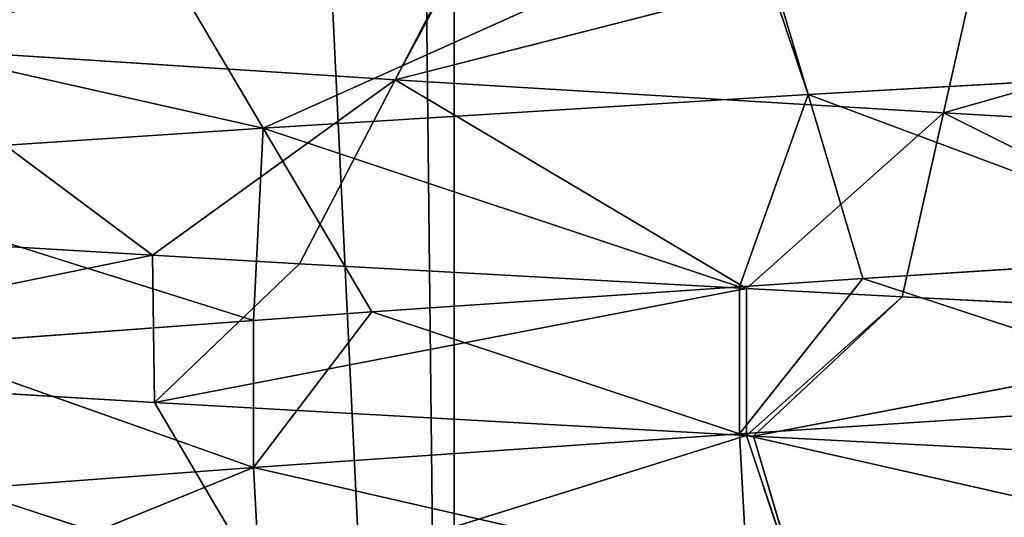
# Model space of a CAD drawing. Extents: x 44 to 247, y 1 to 99.
# Tile 32 of 64: x 142.41 to 144.54, y 5.67 to 6.74. Entities that reach past the tile are written whole.
import ezdxf

# ---------------------------------------------------------------- set-up
doc = ezdxf.new("R2010")
doc.units = 0
doc.header["$LTSCALE"] = 2.54
doc.layers.get('0').update_dxf_attribs({"color": 13, "linetype": 'CONTINUOUS'})

# ---------------------------------------------------------------- blocks, each defined once
blk = doc.blocks.new('WIESZAK_NA_R_CZNIKI_Z_FRON')
at = {"color": 0}
for p, q in [((143.3514, 1.3295, 176.8104), (139.7926, 74.9895, 176.3883)), ((143.3514, 1.3295, 176.8104), (139.7926, 74.9895, 176.3883)), ((143.3514, 1.3295, 176.8104), (142.5387, 74.9895, 176.7499)), ((143.3514, 1.3295, 176.8104), (142.5387, 74.9895, 176.7499)), ((143.3514, 74.9895, 176.8104), (143.3514, 1.3295, 176.8104)), ((143.3514, 74.9895, 176.8104), (143.3514, 1.3295, 176.8104)), ((143.4299, 7.0082, 139.1639), (143.2234, 6.6114, 138.5083)), ((143.4299, 7.0082, 139.1639), (143.2234, 6.6114, 138.5083)), ((143.4366, 7.0078, 139.1618), (143.2234, 6.6114, 138.5083)), ((143.4366, 7.0078, 139.1618), (143.2234, 6.6114, 138.5083)), ((143.9827, 6.9756, 152.6249), (142.9385, 6.5072, 151.6365)), ((143.9827, 6.9756, 152.6249), (142.9385, 6.5072, 151.6365)), ((143.9827, 6.9756, 152.6249), (144.1154, 6.5795, 151.9503)), ((143.9827, 6.9756, 152.6249), (144.1154, 6.5795, 151.9503)), ((143.9974, 6.9764, 152.6275), (144.1154, 6.5795, 151.9503)), ((143.9974, 6.9764, 152.6275), (144.1154, 6.5795, 151.9503)), ((144.4971, 6.9367, 138.9281), (143.2234, 6.6114, 138.5083)), ((144.4971, 6.9367, 138.9281), (143.2234, 6.6114, 138.5083)), ((144.4971, 6.9367, 138.9281), (144.4081, 6.5399, 138.2465)), ((144.4971, 6.9367, 138.9281), (144.4081, 6.5399, 138.2465)), ((142.7038, 6.9041, 152.2826), (142.9385, 6.5072, 151.6365)), ((142.7038, 6.9041, 152.2826), (142.9385, 6.5072, 151.6365)), ((145.5665, 6.8696, 138.8809), (144.4081, 6.5399, 138.2465)), ((145.5665, 6.8696, 138.8809), (144.4081, 6.5399, 138.2465)), ((141.4959, 6.8316, 151.7198), (142.9385, 6.5072, 151.6365)), ((141.4959, 6.8316, 151.7198), (142.9385, 6.5072, 151.6365)), ((142.0942, 6.6845, 138.9769), (142.6997, 6.2327, 137.9602)), ((143.2234, 6.6114, 138.5083), (142.0942, 6.6845, 138.9769)), ((142.0942, 6.6845, 138.9769), (142.6997, 6.2327, 137.9602)), ((143.2234, 6.6114, 138.5083), (142.0942, 6.6845, 138.9769)), ((144.1154, 6.5795, 151.9503), (145.3059, 6.6476, 152.0532)), ((144.1154, 6.5795, 151.9503), (145.3059, 6.6476, 152.0532)), ((142.6997, 6.2327, 137.9602), (143.2234, 6.6114, 138.5083)), ((142.6997, 6.2327, 137.9602), (143.2234, 6.6114, 138.5083)), ((143.0169, 6.2145, 137.8526), (143.2234, 6.6114, 138.5083)), ((143.0169, 6.2145, 137.8526), (143.2234, 6.6114, 138.5083)), ((143.2234, 6.6114, 138.5083), (143.9827, 6.161, 137.6164)), ((144.4081, 6.5399, 138.2465), (143.2234, 6.6114, 138.5083)), ((143.2234, 6.6114, 138.5083), (143.9827, 6.161, 137.6164)), ((144.4081, 6.5399, 138.2465), (143.2234, 6.6114, 138.5083)), ((142.9385, 6.5072, 151.6365), (144.1154, 6.5795, 151.9503)), ((142.9385, 6.5072, 151.6365), (144.1154, 6.5795, 151.9503)), ((144.1154, 6.5795, 151.9503), (143.9674, 6.1649, 151.2207)), ((144.1154, 6.5795, 151.9503), (143.9674, 6.1649, 151.2207)), ((145.0412, 6.2344, 151.3602), (144.1154, 6.5795, 151.9503)), ((145.0412, 6.2344, 151.3602), (144.1154, 6.5795, 151.9503)), ((144.2335, 6.1826, 151.2731), (144.1154, 6.5795, 151.9503)), ((144.2335, 6.1826, 151.2731), (144.1154, 6.5795, 151.9503)), ((143.9827, 6.161, 137.6164), (144.4081, 6.5399, 138.2465)), ((143.9827, 6.161, 137.6164), (144.4081, 6.5399, 138.2465)), ((144.319, 6.143, 137.5648), (144.4081, 6.5399, 138.2465)), ((144.319, 6.143, 137.5648), (144.4081, 6.5399, 138.2465)), ((144.4081, 6.5399, 138.2465), (145.3059, 6.092, 137.5007)), ((145.5952, 6.4728, 138.1941), (144.4081, 6.5399, 138.2465)), ((144.4081, 6.5399, 138.2465), (145.3059, 6.092, 137.5007)), ((145.5952, 6.4728, 138.1941), (144.4081, 6.5399, 138.2465)), ((142.9385, 6.5072, 151.6365), (141.8305, 6.4341, 151.1192)), ((142.9385, 6.5072, 151.6365), (141.8305, 6.4341, 151.1192)), ((142.9385, 6.5072, 151.6365), (142.9181, 6.0922, 150.8913)), ((142.9385, 6.5072, 151.6365), (142.9181, 6.0922, 150.8913)), ((143.1732, 6.1104, 150.9904), (142.9385, 6.5072, 151.6365)), ((142.9385, 6.5072, 151.6365), (143.9674, 6.1649, 151.2207)), ((142.9385, 6.5072, 151.6365), (143.9674, 6.1649, 151.2207)), ((143.1732, 6.1104, 150.9904), (142.9385, 6.5072, 151.6365)), ((141.8305, 6.4341, 151.1192), (142.9181, 6.0922, 150.8913)), ((141.8305, 6.4341, 151.1192), (142.9181, 6.0922, 150.8913)), ((142.6997, 6.2327, 137.9602), (141.7758, 6.2876, 138.3677)), ((142.6997, 6.2327, 137.9602), (141.7758, 6.2876, 138.3677)), ((142.6997, 6.2327, 137.9602), (141.4959, 5.9874, 138.5215)), ((142.6997, 6.2327, 137.9602), (141.4959, 5.9874, 138.5215)), ((143.0169, 6.2145, 137.8526), (142.6997, 6.2327, 137.9602)), ((142.6997, 6.2327, 137.9602), (142.7038, 5.9149, 137.9587)), ((142.6997, 6.2327, 137.9602), (142.7038, 5.9149, 137.9587)), ((143.0169, 6.2145, 137.8526), (142.6997, 6.2327, 137.9602)), ((144.2335, 6.1826, 151.2731), (145.0412, 6.2344, 151.3602)), ((144.2335, 6.1826, 151.2731), (145.0412, 6.2344, 151.3602)), ((143.0169, 6.2145, 137.8526), (142.7038, 5.9149, 137.9587)), ((143.0169, 6.2145, 137.8526), (142.7038, 5.9149, 137.9587)), ((143.9827, 6.161, 137.6164), (143.0169, 6.2145, 137.8526)), ((143.9827, 6.161, 137.6164), (143.0169, 6.2145, 137.8526)), ((143.9674, 5.8474, 151.2207), (144.2335, 6.1826, 151.2731)), ((143.9674, 5.8474, 151.2207), (144.2335, 6.1826, 151.2731)), ((143.9674, 6.1649, 151.2207), (144.2335, 6.1826, 151.2731)), ((143.9674, 6.1649, 151.2207), (144.2335, 6.1826, 151.2731)), ((145.0412, 5.9169, 151.3602), (144.2335, 6.1826, 151.2731)), ((145.0412, 5.9169, 151.3602), (144.2335, 6.1826, 151.2731)), ((143.9827, 6.161, 137.6164), (142.7038, 5.9149, 137.9587)), ((143.9827, 6.161, 137.6164), (142.7038, 5.9149, 137.9587)), ((143.1732, 6.1104, 150.9904), (143.9674, 6.1649, 151.2207)), ((143.1732, 6.1104, 150.9904), (143.9674, 6.1649, 151.2207)), ((143.9674, 5.8474, 151.2207), (143.9674, 6.1649, 151.2207)), ((143.9674, 5.8474, 151.2207), (143.9674, 6.1649, 151.2207)), ((144.319, 6.143, 137.5648), (143.9827, 6.161, 137.6164)), ((143.9827, 6.161, 137.6164), (143.9827, 5.8435, 137.6164)), ((143.9827, 6.161, 137.6164), (143.9827, 5.8435, 137.6164)), ((144.319, 6.143, 137.5648), (143.9827, 6.161, 137.6164)), ((144.319, 6.143, 137.5648), (143.9827, 5.8435, 137.6164)), ((144.319, 6.143, 137.5648), (143.9827, 5.8435, 137.6164)), ((144.319, 6.143, 137.5648), (143.9974, 5.8427, 137.6138)), ((144.319, 6.143, 137.5648), (143.9974, 5.8427, 137.6138)), ((145.3059, 6.092, 137.5007), (144.319, 6.143, 137.5648)), ((145.3059, 6.092, 137.5007), (144.319, 6.143, 137.5648)), ((142.9181, 6.0922, 150.8913), (143.1732, 6.1104, 150.9904)), ((143.1732, 6.1104, 150.9904), (142.9181, 5.7747, 150.8913)), ((143.1732, 6.1104, 150.9904), (142.9181, 5.7747, 150.8913)), ((142.9181, 6.0922, 150.8913), (143.1732, 6.1104, 150.9904)), ((143.1732, 6.1104, 150.9904), (143.9674, 5.8474, 151.2207)), ((143.1732, 6.1104, 150.9904), (143.9674, 5.8474, 151.2207)), ((142.1751, 6.0373, 150.5244), (142.9181, 6.0922, 150.8913)), ((142.1751, 6.0373, 150.5244), (142.9181, 6.0922, 150.8913)), ((142.9181, 6.0922, 150.8913), (142.9181, 5.7747, 150.8913)), ((142.9181, 6.0922, 150.8913), (142.9181, 5.7747, 150.8913)), ((145.3059, 6.092, 137.5007), (143.9974, 5.8427, 137.6138)), ((145.3059, 6.092, 137.5007), (143.9974, 5.8427, 137.6138)), ((142.9181, 5.7747, 150.8913), (142.1751, 6.0373, 150.5244)), ((142.9181, 5.7747, 150.8913), (142.1751, 6.0373, 150.5244)), ((141.4959, 5.9874, 138.5215), (142.7038, 5.9149, 137.9587)), ((141.4959, 5.9874, 138.5215), (142.7038, 5.9149, 137.9587)), ((141.4959, 5.9874, 138.5215), (142.9385, 5.5181, 138.6048)), ((141.4959, 5.9874, 138.5215), (142.9385, 5.5181, 138.6048)), ((142.7038, 5.9149, 137.9587), (143.9827, 5.8435, 137.6164)), ((142.7038, 5.9149, 137.9587), (142.9385, 5.5181, 138.6048)), ((142.7038, 5.9149, 137.9587), (143.9827, 5.8435, 137.6164)), ((142.7038, 5.9149, 137.9587), (142.9385, 5.5181, 138.6048)), ((143.9674, 5.8474, 151.2207), (145.0412, 5.9169, 151.3602)), ((143.9674, 5.8474, 151.2207), (145.0412, 5.9169, 151.3602)), ((143.9674, 5.8474, 151.2207), (142.9181, 5.7747, 150.8913)), ((143.9674, 5.8474, 151.2207), (142.9181, 5.7747, 150.8913)), ((142.9385, 5.5181, 138.6048), (143.9827, 5.8435, 137.6164)), ((142.9385, 5.5181, 138.6048), (143.9827, 5.8435, 137.6164)), ((145.0579, 5.6004, 151.3609), (143.9674, 5.8474, 151.2207)), ((143.9674, 5.8474, 151.2207), (143.9845, 5.5311, 151.2244)), ((143.9674, 5.8474, 151.2207), (143.9845, 5.5311, 151.2244)), ((145.0579, 5.6004, 151.3609), (143.9674, 5.8474, 151.2207)), ((143.9827, 5.8435, 137.6164), (143.9974, 5.8427, 137.6138)), ((144.1154, 5.4458, 138.291), (143.9827, 5.8435, 137.6164)), ((144.1154, 5.4458, 138.291), (143.9827, 5.8435, 137.6164)), ((143.9827, 5.8435, 137.6164), (143.9974, 5.8427, 137.6138)), ((143.9974, 5.8427, 137.6138), (145.3059, 5.7745, 137.5007)), ((144.1154, 5.4458, 138.291), (143.9974, 5.8427, 137.6138)), ((144.1154, 5.4458, 138.291), (143.9974, 5.8427, 137.6138)), ((143.9974, 5.8427, 137.6138), (145.3059, 5.7745, 137.5007)), ((141.9429, 5.7019, 150.383), (142.9181, 5.7747, 150.8913)), ((141.9429, 5.7019, 150.383), (142.9181, 5.7747, 150.8913)), ((141.9586, 5.3856, 150.393), (142.9181, 5.7747, 150.8913)), ((141.9586, 5.3856, 150.393), (142.9181, 5.7747, 150.8913)), ((142.935, 5.4584, 150.8983), (142.9181, 5.7747, 150.8913)), ((142.9181, 5.7747, 150.8913), (143.9845, 5.5311, 151.2244)), ((142.935, 5.4584, 150.8983), (142.9181, 5.7747, 150.8913)), ((142.9181, 5.7747, 150.8913), (143.9845, 5.5311, 151.2244))]:
    blk.add_line(p, q, dxfattribs=at)
mesh = blk.add_polyface(dxfattribs=at)
corners = [(143.3514, 1.3295, 176.8104), (139.7926, 74.9895, 176.3883), (139.4719, 1.3295, 176.3301)]
mesh.append_faces([[corners[k] for k in face] for face in [(0, 1, 2)]], dxfattribs={"color": 0})
mesh = blk.add_polyface(dxfattribs=at)
corners = [(143.3514, 1.3295, 176.8104), (142.5387, 74.9895, 176.7499), (139.7926, 74.9895, 176.3883)]
mesh.append_faces([[corners[k] for k in face] for face in [(0, 1, 2)]], dxfattribs={"color": 0})
mesh = blk.add_polyface(dxfattribs=at)
corners = [(142.5387, 74.9895, 113.4915), (141.4042, 1.3295, 113.6113), (141.4042, 74.9895, 113.6113)]
mesh.append_faces([[corners[k] for k in face] for face in [(0, 1, 2)]], dxfattribs={"color": 0})
mesh = blk.add_polyface(dxfattribs=at)
corners = [(145.3059, 1.3295, 113.3707), (141.4042, 1.3295, 113.6113), (142.5387, 74.9895, 113.4915)]
mesh.append_faces([[corners[k] for k in face] for face in [(0, 1, 2)]], dxfattribs={"color": 0})
mesh = blk.add_polyface(dxfattribs=at)
corners = [(143.3514, 74.9895, 176.8104), (142.5387, 74.9895, 176.7499), (143.3514, 1.3295, 176.8104)]
mesh.append_faces([[corners[k] for k in face] for face in [(0, 1, 2)]], dxfattribs={"color": 0})
mesh = blk.add_polyface(dxfattribs=at)
corners = [(145.3059, 1.3295, 113.3707), (142.5387, 74.9895, 113.4915), (145.3059, 74.9895, 113.3707)]
mesh.append_faces([[corners[k] for k in face] for face in [(0, 1, 2)]], dxfattribs={"color": 0})
mesh = blk.add_polyface(dxfattribs=at)
corners = [(145.3059, 1.3295, 176.8707), (143.3514, 74.9895, 176.8104), (143.3514, 1.3295, 176.8104), (145.3059, 74.9895, 176.8707)]
mesh.append_faces([[corners[k] for k in face] for face in [(0, 1, 2), (1, 0, 3)]], dxfattribs={"vtx0": -1, "color": 0})
mesh = blk.add_polyface(dxfattribs=at)
corners = [(142.4127, 7.0814, 139.5861), (142.0942, 6.6845, 138.9769), (143.4299, 7.0082, 139.1639)]
mesh.append_faces([[corners[k] for k in face] for face in [(0, 1, 2)]], dxfattribs={"color": 0})
mesh = blk.add_polyface(dxfattribs=at)
corners = [(145.3059, 7.0445, 152.7407), (145.3059, 6.6476, 152.0532), (143.9974, 6.9764, 152.6275)]
mesh.append_faces([[corners[k] for k in face] for face in [(0, 1, 2)]], dxfattribs={"color": 0})
mesh = blk.add_polyface(dxfattribs=at)
corners = [(143.4299, 7.0082, 139.1639), (142.0942, 6.6845, 138.9769), (143.2234, 6.6114, 138.5083)]
mesh.append_faces([[corners[k] for k in face] for face in [(0, 1, 2)]], dxfattribs={"color": 0})
mesh = blk.add_polyface(dxfattribs=at)
corners = [(143.4299, 7.0082, 139.1639), (143.2234, 6.6114, 138.5083), (143.4366, 7.0078, 139.1618)]
mesh.append_faces([[corners[k] for k in face] for face in [(0, 1, 2)]], dxfattribs={"color": 0})
mesh = blk.add_polyface(dxfattribs=at)
corners = [(143.4366, 7.0078, 139.1618), (143.2234, 6.6114, 138.5083), (144.4971, 6.9367, 138.9281)]
mesh.append_faces([[corners[k] for k in face] for face in [(0, 1, 2)]], dxfattribs={"color": 0})
mesh = blk.add_polyface(dxfattribs=at)
corners = [(143.9827, 6.9756, 152.6249), (142.9385, 6.5072, 151.6365), (142.7038, 6.9041, 152.2826)]
mesh.append_faces([[corners[k] for k in face] for face in [(0, 1, 2)]], dxfattribs={"color": 0})
mesh = blk.add_polyface(dxfattribs=at)
corners = [(143.9827, 6.9756, 152.6249), (144.1154, 6.5795, 151.9503), (142.9385, 6.5072, 151.6365)]
mesh.append_faces([[corners[k] for k in face] for face in [(0, 1, 2)]], dxfattribs={"color": 0})
mesh = blk.add_polyface(dxfattribs=at)
corners = [(143.9974, 6.9764, 152.6275), (144.1154, 6.5795, 151.9503), (143.9827, 6.9756, 152.6249)]
mesh.append_faces([[corners[k] for k in face] for face in [(0, 1, 2)]], dxfattribs={"color": 0})
mesh = blk.add_polyface(dxfattribs=at)
corners = [(143.9974, 6.9764, 152.6275), (145.3059, 6.6476, 152.0532), (144.1154, 6.5795, 151.9503)]
mesh.append_faces([[corners[k] for k in face] for face in [(0, 1, 2)]], dxfattribs={"color": 0})
mesh = blk.add_polyface(dxfattribs=at)
corners = [(144.4971, 6.9367, 138.9281), (143.2234, 6.6114, 138.5083), (144.4081, 6.5399, 138.2465)]
mesh.append_faces([[corners[k] for k in face] for face in [(0, 1, 2)]], dxfattribs={"color": 0})
mesh = blk.add_polyface(dxfattribs=at)
corners = [(144.4971, 6.9367, 138.9281), (144.4081, 6.5399, 138.2465), (145.5665, 6.8696, 138.8809)]
mesh.append_faces([[corners[k] for k in face] for face in [(0, 1, 2)]], dxfattribs={"color": 0})
mesh = blk.add_polyface(dxfattribs=at)
corners = [(142.7038, 6.9041, 152.2826), (142.9385, 6.5072, 151.6365), (141.4959, 6.8316, 151.7198)]
mesh.append_faces([[corners[k] for k in face] for face in [(0, 1, 2)]], dxfattribs={"color": 0})
mesh = blk.add_polyface(dxfattribs=at)
corners = [(145.5665, 6.8696, 138.8809), (144.4081, 6.5399, 138.2465), (145.5952, 6.4728, 138.1941)]
mesh.append_faces([[corners[k] for k in face] for face in [(0, 1, 2)]], dxfattribs={"color": 0})
mesh = blk.add_polyface(dxfattribs=at)
corners = [(141.4959, 6.8316, 151.7198), (142.9385, 6.5072, 151.6365), (141.8305, 6.4341, 151.1192)]
mesh.append_faces([[corners[k] for k in face] for face in [(0, 1, 2)]], dxfattribs={"color": 0})
mesh = blk.add_polyface(dxfattribs=at)
corners = [(142.0942, 6.6845, 138.9769), (141.7758, 6.2876, 138.3677), (142.6997, 6.2327, 137.9602)]
mesh.append_faces([[corners[k] for k in face] for face in [(0, 1, 2)]], dxfattribs={"color": 0})
mesh = blk.add_polyface(dxfattribs=at)
corners = [(142.0942, 6.6845, 138.9769), (142.6997, 6.2327, 137.9602), (143.2234, 6.6114, 138.5083)]
mesh.append_faces([[corners[k] for k in face] for face in [(0, 1, 2)]], dxfattribs={"color": 0})
mesh = blk.add_polyface(dxfattribs=at)
corners = [(145.3059, 6.6476, 152.0532), (145.0412, 6.2344, 151.3602), (144.1154, 6.5795, 151.9503)]
mesh.append_faces([[corners[k] for k in face] for face in [(0, 1, 2)]], dxfattribs={"color": 0})
mesh = blk.add_polyface(dxfattribs=at)
corners = [(143.2234, 6.6114, 138.5083), (142.6997, 6.2327, 137.9602), (143.0169, 6.2145, 137.8526)]
mesh.append_faces([[corners[k] for k in face] for face in [(0, 1, 2)]], dxfattribs={"color": 0})
mesh = blk.add_polyface(dxfattribs=at)
corners = [(143.2234, 6.6114, 138.5083), (143.0169, 6.2145, 137.8526), (143.9827, 6.161, 137.6164)]
mesh.append_faces([[corners[k] for k in face] for face in [(0, 1, 2)]], dxfattribs={"color": 0})
mesh = blk.add_polyface(dxfattribs=at)
corners = [(143.2234, 6.6114, 138.5083), (143.9827, 6.161, 137.6164), (144.4081, 6.5399, 138.2465)]
mesh.append_faces([[corners[k] for k in face] for face in [(0, 1, 2)]], dxfattribs={"color": 0})
mesh = blk.add_polyface(dxfattribs=at)
corners = [(144.1154, 6.5795, 151.9503), (143.9674, 6.1649, 151.2207), (142.9385, 6.5072, 151.6365)]
mesh.append_faces([[corners[k] for k in face] for face in [(0, 1, 2)]], dxfattribs={"color": 0})
mesh = blk.add_polyface(dxfattribs=at)
corners = [(144.1154, 6.5795, 151.9503), (144.2335, 6.1826, 151.2731), (143.9674, 6.1649, 151.2207)]
mesh.append_faces([[corners[k] for k in face] for face in [(0, 1, 2)]], dxfattribs={"color": 0})
mesh = blk.add_polyface(dxfattribs=at)
corners = [(144.1154, 6.5795, 151.9503), (145.0412, 6.2344, 151.3602), (144.2335, 6.1826, 151.2731)]
mesh.append_faces([[corners[k] for k in face] for face in [(0, 1, 2)]], dxfattribs={"color": 0})
mesh = blk.add_polyface(dxfattribs=at)
corners = [(144.4081, 6.5399, 138.2465), (143.9827, 6.161, 137.6164), (144.319, 6.143, 137.5648)]
mesh.append_faces([[corners[k] for k in face] for face in [(0, 1, 2)]], dxfattribs={"color": 0})
mesh = blk.add_polyface(dxfattribs=at)
corners = [(144.4081, 6.5399, 138.2465), (144.319, 6.143, 137.5648), (145.3059, 6.092, 137.5007)]
mesh.append_faces([[corners[k] for k in face] for face in [(0, 1, 2)]], dxfattribs={"color": 0})
mesh = blk.add_polyface(dxfattribs=at)
corners = [(144.4081, 6.5399, 138.2465), (145.3059, 6.092, 137.5007), (145.5952, 6.4728, 138.1941)]
mesh.append_faces([[corners[k] for k in face] for face in [(0, 1, 2)]], dxfattribs={"color": 0})
mesh = blk.add_polyface(dxfattribs=at)
corners = [(142.9385, 6.5072, 151.6365), (142.9181, 6.0922, 150.8913), (141.8305, 6.4341, 151.1192)]
mesh.append_faces([[corners[k] for k in face] for face in [(0, 1, 2)]], dxfattribs={"color": 0})
mesh = blk.add_polyface(dxfattribs=at)
corners = [(142.9385, 6.5072, 151.6365), (143.1732, 6.1104, 150.9904), (142.9181, 6.0922, 150.8913)]
mesh.append_faces([[corners[k] for k in face] for face in [(0, 1, 2)]], dxfattribs={"color": 0})
mesh = blk.add_polyface(dxfattribs=at)
corners = [(142.9385, 6.5072, 151.6365), (143.9674, 6.1649, 151.2207), (143.1732, 6.1104, 150.9904)]
mesh.append_faces([[corners[k] for k in face] for face in [(0, 1, 2)]], dxfattribs={"color": 0})
mesh = blk.add_polyface(dxfattribs=at)
corners = [(141.8305, 6.4341, 151.1192), (142.9181, 6.0922, 150.8913), (142.1751, 6.0373, 150.5244)]
mesh.append_faces([[corners[k] for k in face] for face in [(0, 1, 2)]], dxfattribs={"color": 0})
mesh = blk.add_polyface(dxfattribs=at)
corners = [(142.6997, 6.2327, 137.9602), (141.7758, 6.2876, 138.3677), (141.4959, 5.9874, 138.5215)]
mesh.append_faces([[corners[k] for k in face] for face in [(0, 1, 2)]], dxfattribs={"color": 0})
mesh = blk.add_polyface(dxfattribs=at)
corners = [(142.7038, 5.9149, 137.9587), (142.6997, 6.2327, 137.9602), (141.4959, 5.9874, 138.5215)]
mesh.append_faces([[corners[k] for k in face] for face in [(0, 1, 2)]], dxfattribs={"color": 0})
mesh = blk.add_polyface(dxfattribs=at)
corners = [(143.0169, 6.2145, 137.8526), (142.6997, 6.2327, 137.9602), (142.7038, 5.9149, 137.9587)]
mesh.append_faces([[corners[k] for k in face] for face in [(0, 1, 2)]], dxfattribs={"color": 0})
mesh = blk.add_polyface(dxfattribs=at)
corners = [(145.0412, 5.9169, 151.3602), (144.2335, 6.1826, 151.2731), (145.0412, 6.2344, 151.3602)]
mesh.append_faces([[corners[k] for k in face] for face in [(0, 1, 2)]], dxfattribs={"color": 0})
mesh = blk.add_polyface(dxfattribs=at)
corners = [(143.9827, 6.161, 137.6164), (143.0169, 6.2145, 137.8526), (142.7038, 5.9149, 137.9587)]
mesh.append_faces([[corners[k] for k in face] for face in [(0, 1, 2)]], dxfattribs={"color": 0})
mesh = blk.add_polyface(dxfattribs=at)
corners = [(145.0412, 5.9169, 151.3602), (143.9674, 5.8474, 151.2207), (144.2335, 6.1826, 151.2731)]
mesh.append_faces([[corners[k] for k in face] for face in [(0, 1, 2)]], dxfattribs={"color": 0})
mesh = blk.add_polyface(dxfattribs=at)
corners = [(144.2335, 6.1826, 151.2731), (143.9674, 5.8474, 151.2207), (143.9674, 6.1649, 151.2207)]
mesh.append_faces([[corners[k] for k in face] for face in [(0, 1, 2)]], dxfattribs={"color": 0})
mesh = blk.add_polyface(dxfattribs=at)
corners = [(143.9827, 5.8435, 137.6164), (143.9827, 6.161, 137.6164), (142.7038, 5.9149, 137.9587)]
mesh.append_faces([[corners[k] for k in face] for face in [(0, 1, 2)]], dxfattribs={"color": 0})
mesh = blk.add_polyface(dxfattribs=at)
corners = [(143.9674, 5.8474, 151.2207), (143.1732, 6.1104, 150.9904), (143.9674, 6.1649, 151.2207)]
mesh.append_faces([[corners[k] for k in face] for face in [(0, 1, 2)]], dxfattribs={"color": 0})
mesh = blk.add_polyface(dxfattribs=at)
corners = [(144.319, 6.143, 137.5648), (143.9827, 6.161, 137.6164), (143.9827, 5.8435, 137.6164)]
mesh.append_faces([[corners[k] for k in face] for face in [(0, 1, 2)]], dxfattribs={"color": 0})
mesh = blk.add_polyface(dxfattribs=at)
corners = [(144.319, 6.143, 137.5648), (143.9827, 5.8435, 137.6164), (143.9974, 5.8427, 137.6138)]
mesh.append_faces([[corners[k] for k in face] for face in [(0, 1, 2)]], dxfattribs={"color": 0})
mesh = blk.add_polyface(dxfattribs=at)
corners = [(145.3059, 6.092, 137.5007), (144.319, 6.143, 137.5648), (143.9974, 5.8427, 137.6138)]
mesh.append_faces([[corners[k] for k in face] for face in [(0, 1, 2)]], dxfattribs={"color": 0})
mesh = blk.add_polyface(dxfattribs=at)
corners = [(143.1732, 6.1104, 150.9904), (142.9181, 5.7747, 150.8913), (142.9181, 6.0922, 150.8913)]
mesh.append_faces([[corners[k] for k in face] for face in [(0, 1, 2)]], dxfattribs={"color": 0})
mesh = blk.add_polyface(dxfattribs=at)
corners = [(143.9674, 5.8474, 151.2207), (142.9181, 5.7747, 150.8913), (143.1732, 6.1104, 150.9904)]
mesh.append_faces([[corners[k] for k in face] for face in [(0, 1, 2)]], dxfattribs={"color": 0})
mesh = blk.add_polyface(dxfattribs=at)
corners = [(142.9181, 5.7747, 150.8913), (142.1751, 6.0373, 150.5244), (142.9181, 6.0922, 150.8913)]
mesh.append_faces([[corners[k] for k in face] for face in [(0, 1, 2)]], dxfattribs={"color": 0})
mesh = blk.add_polyface(dxfattribs=at)
corners = [(145.3059, 5.7745, 137.5007), (145.3059, 6.092, 137.5007), (143.9974, 5.8427, 137.6138)]
mesh.append_faces([[corners[k] for k in face] for face in [(0, 1, 2)]], dxfattribs={"color": 0})
mesh = blk.add_polyface(dxfattribs=at)
corners = [(142.9181, 5.7747, 150.8913), (141.9429, 5.7019, 150.383), (142.1751, 6.0373, 150.5244)]
mesh.append_faces([[corners[k] for k in face] for face in [(0, 1, 2)]], dxfattribs={"color": 0})
mesh = blk.add_polyface(dxfattribs=at)
corners = [(142.9385, 5.5181, 138.6048), (142.7038, 5.9149, 137.9587), (141.4959, 5.9874, 138.5215)]
mesh.append_faces([[corners[k] for k in face] for face in [(0, 1, 2)]], dxfattribs={"color": 0})
mesh = blk.add_polyface(dxfattribs=at)
corners = [(141.8305, 5.5912, 139.1221), (142.9385, 5.5181, 138.6048), (141.4959, 5.9874, 138.5215)]
mesh.append_faces([[corners[k] for k in face] for face in [(0, 1, 2)]], dxfattribs={"color": 0})
mesh = blk.add_polyface(dxfattribs=at)
corners = [(142.9385, 5.5181, 138.6048), (143.9827, 5.8435, 137.6164), (142.7038, 5.9149, 137.9587)]
mesh.append_faces([[corners[k] for k in face] for face in [(0, 1, 2)]], dxfattribs={"color": 0})
mesh = blk.add_polyface(dxfattribs=at)
corners = [(145.0579, 5.6004, 151.3609), (143.9674, 5.8474, 151.2207), (145.0412, 5.9169, 151.3602)]
mesh.append_faces([[corners[k] for k in face] for face in [(0, 1, 2)]], dxfattribs={"color": 0})
mesh = blk.add_polyface(dxfattribs=at)
corners = [(143.9845, 5.5311, 151.2244), (142.9181, 5.7747, 150.8913), (143.9674, 5.8474, 151.2207)]
mesh.append_faces([[corners[k] for k in face] for face in [(0, 1, 2)]], dxfattribs={"color": 0})
mesh = blk.add_polyface(dxfattribs=at)
corners = [(142.9385, 5.5181, 138.6048), (144.1154, 5.4458, 138.291), (143.9827, 5.8435, 137.6164)]
mesh.append_faces([[corners[k] for k in face] for face in [(0, 1, 2)]], dxfattribs={"color": 0})
mesh = blk.add_polyface(dxfattribs=at)
corners = [(145.0579, 5.6004, 151.3609), (143.9845, 5.5311, 151.2244), (143.9674, 5.8474, 151.2207)]
mesh.append_faces([[corners[k] for k in face] for face in [(0, 1, 2)]], dxfattribs={"color": 0})
mesh = blk.add_polyface(dxfattribs=at)
corners = [(144.1154, 5.4458, 138.291), (143.9974, 5.8427, 137.6138), (143.9827, 5.8435, 137.6164)]
mesh.append_faces([[corners[k] for k in face] for face in [(0, 1, 2)]], dxfattribs={"color": 0})
mesh = blk.add_polyface(dxfattribs=at)
corners = [(144.1154, 5.4458, 138.291), (145.3059, 5.7745, 137.5007), (143.9974, 5.8427, 137.6138)]
mesh.append_faces([[corners[k] for k in face] for face in [(0, 1, 2)]], dxfattribs={"color": 0})
mesh = blk.add_polyface(dxfattribs=at)
corners = [(142.9181, 5.7747, 150.8913), (141.9586, 5.3856, 150.393), (141.9429, 5.7019, 150.383)]
mesh.append_faces([[corners[k] for k in face] for face in [(0, 1, 2)]], dxfattribs={"color": 0})
mesh = blk.add_polyface(dxfattribs=at)
corners = [(142.935, 5.4584, 150.8983), (141.9586, 5.3856, 150.393), (142.9181, 5.7747, 150.8913)]
mesh.append_faces([[corners[k] for k in face] for face in [(0, 1, 2)]], dxfattribs={"color": 0})
mesh = blk.add_polyface(dxfattribs=at)
corners = [(143.9845, 5.5311, 151.2244), (142.935, 5.4584, 150.8983), (142.9181, 5.7747, 150.8913)]
mesh.append_faces([[corners[k] for k in face] for face in [(0, 1, 2)]], dxfattribs={"color": 0})
mesh = blk.add_polyface(dxfattribs=at)
corners = [(144.1154, 5.4458, 138.291), (145.3059, 5.3776, 138.1881), (145.3059, 5.7745, 137.5007)]
mesh.append_faces([[corners[k] for k in face] for face in [(0, 1, 2)]], dxfattribs={"color": 0})

msp = doc.modelspace()

# ---------------------------------------------------------------- block references
at = {"color": 0}
msp.add_blockref('WIESZAK_NA_R_CZNIKI_Z_FRON', (0, 0), dxfattribs=at)

doc.saveas('drawing.dxf')
